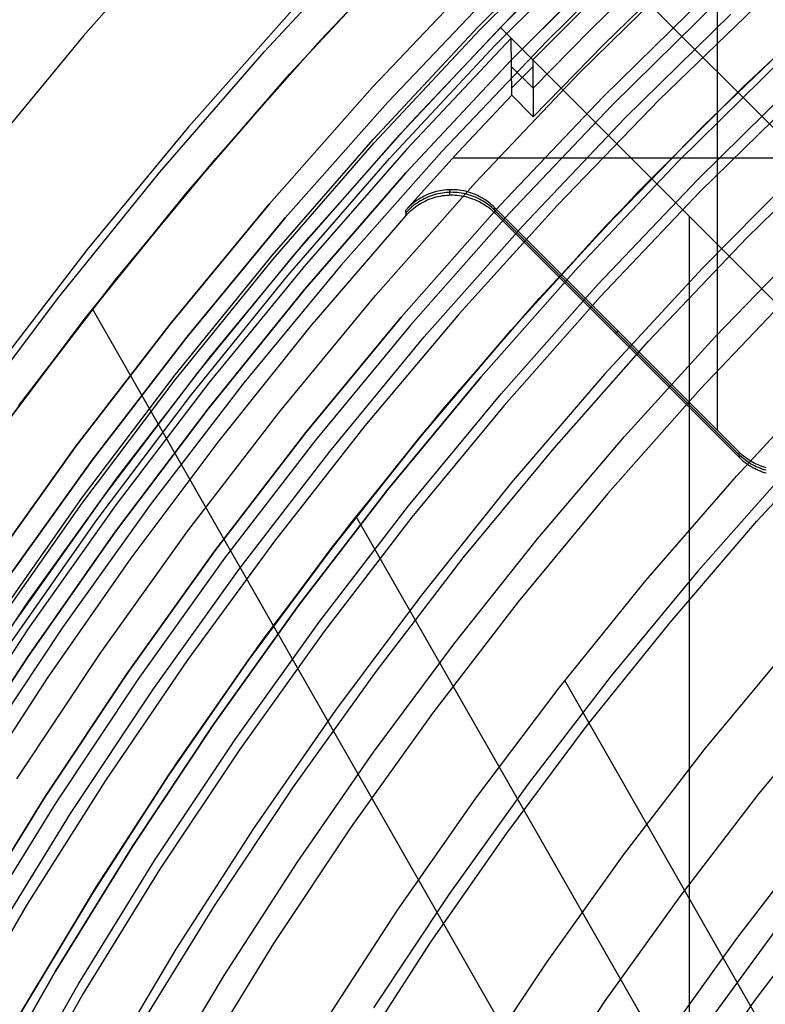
# Model space of a CAD drawing. Header units: millimetres. Extents: x 8929 to 10091, y -2708 to -1691.
# Tile 64 of 196: x 9450 to 9462, y -2023 to -2007. Entities that reach past the tile are written whole.
import ezdxf

# ---------------------------------------------------------------- set-up
doc = ezdxf.new("R2010")
doc.units = ezdxf.units.MM
for name, color, linetype in [('1', 7, 'Continuous'), ('COLOR EXT', 7, 'Continuous'), ('luz', 7, 'Continuous')]:
    doc.layers.add(name, color=color, linetype=linetype)

msp = doc.modelspace()

# ---------------------------------------------------------------- linework, layer by layer
at = {"layer": '1', "color": 7, "true_color": 0xffffff}
for p, q in [((9452.601, -2005.339, 69.704), (9450.814, -2007.357, 69.704)), ((9453.786, -2007.61, 65.998), (9455.575, -2005.688, 65.998)), ((9454.199, -2007.982, 46.606), (9455.975, -2006.074, 46.606)), ((9455.975, -2006.074, 34.804), (9454.199, -2007.982, 34.804)), ((9454.199, -2007.982, 40.705), (9455.975, -2006.074, 40.705)), ((9461.641, -2008.181, 42.804), (9463.406, -2006.531, 42.804)), ((9461.641, -2008.181, 51.854), (9463.406, -2006.531, 51.854)), ((9454.282, -2006.881, 71.704), (9452.547, -2008.839, 71.704)), ((9462.644, -2007.23, 60.904), (9460.985, -2008.825, 60.904)), ((9460.985, -2008.825, 60.406), (9462.644, -2007.23, 60.406)), ((9462.645, -2007.231, 59.909), (9460.986, -2008.826, 59.909)), ((9450.814, -2007.357, 69.704), (9449.097, -2009.435, 69.704)), ((9452.065, -2009.594, 65.998), (9453.786, -2007.61, 65.998)), ((9462.292, -2007.721, 46.153), (9460.581, -2009.403, 46.153)), ((9460.581, -2009.403, 53.153), (9462.292, -2007.721, 53.153)), ((9462.292, -2007.721, 49.653), (9460.581, -2009.403, 49.653)), ((9452.49, -2009.95, 46.606), (9454.199, -2007.982, 46.606)), ((9454.199, -2007.982, 34.804), (9452.49, -2009.95, 34.804)), ((9452.49, -2009.95, 40.705), (9454.199, -2007.982, 40.705)), ((9460.889, -2009.706, 138.188), (9462.589, -2008.034, 138.188)), ((9459.935, -2009.89, 42.804), (9461.641, -2008.181, 42.804)), ((9459.935, -2009.89, 51.854), (9461.641, -2008.181, 51.854)), ((9452.547, -2008.839, 71.704), (9450.88, -2010.857, 71.704)), ((9460.985, -2008.825, 60.904), (9459.38, -2010.474, 60.904)), ((9459.38, -2010.474, 60.406), (9460.985, -2008.825, 60.406)), ((9460.986, -2008.826, 59.909), (9459.381, -2010.475, 59.909)), ((9460.581, -2009.403, 46.153), (9458.929, -2011.143, 46.153)), ((9458.929, -2011.143, 53.153), (9460.581, -2009.403, 53.153)), ((9460.581, -2009.403, 49.653), (9458.929, -2011.143, 49.653)), ((9462.622, -2009.485, 44.653), (9460.966, -2011.161, 44.653)), ((9462.622, -2009.485, 44.653), (9460.966, -2011.161, 44.653)), ((9450.413, -2011.635, 65.998), (9452.065, -2009.594, 65.998)), ((9459.247, -2011.435, 138.188), (9460.889, -2009.706, 138.188)), ((9450.851, -2011.977, 46.606), (9452.49, -2009.95, 46.606)), ((9452.49, -2009.95, 34.804), (9450.851, -2011.977, 34.804)), ((9450.851, -2011.977, 40.705), (9452.49, -2009.95, 40.705)), ((9458.289, -2011.659, 42.804), (9459.935, -2009.89, 42.804)), ((9458.289, -2011.659, 51.854), (9459.935, -2009.89, 51.854)), ((9459.38, -2010.474, 60.904), (9457.83, -2012.175, 60.904)), ((9457.83, -2012.175, 60.406), (9459.38, -2010.474, 60.406)), ((9459.381, -2010.475, 59.909), (9457.831, -2012.176, 59.909)), ((9461.169, -2012.289, 63.451), (9462.704, -2010.708, 63.451)), ((9450.88, -2010.857, 71.704), (9449.284, -2012.931, 71.704)), ((9458.929, -2011.143, 46.153), (9457.338, -2012.939, 46.153)), ((9457.338, -2012.939, 53.153), (9458.929, -2011.143, 53.153)), ((9458.929, -2011.143, 49.653), (9457.338, -2012.939, 49.653)), ((9460.966, -2011.161, 44.653), (9459.369, -2012.893, 44.653)), ((9460.966, -2011.161, 44.653), (9459.369, -2012.893, 44.653)), ((9457.666, -2013.219, 138.188), (9459.247, -2011.435, 138.188)), ((9448.834, -2013.733, 65.998), (9450.413, -2011.635, 65.998)), ((9456.706, -2013.483, 42.804), (9458.289, -2011.659, 42.804)), ((9456.706, -2013.483, 51.854), (9458.289, -2011.659, 51.854)), ((9464.974, -2036.341, 34.804), (9450.969, -2011.827, 34.804)), ((9449.283, -2014.059, 46.606), (9450.851, -2011.977, 46.606)), ((9450.851, -2011.977, 34.804), (9449.283, -2014.059, 34.804)), ((9449.283, -2014.059, 40.705), (9450.851, -2011.977, 40.705)), ((9457.83, -2012.175, 60.904), (9456.337, -2013.926, 60.904)), ((9456.337, -2013.926, 60.406), (9457.83, -2012.175, 60.406)), ((9457.831, -2012.176, 59.909), (9456.338, -2013.927, 59.909)), ((9459.688, -2013.92, 63.451), (9461.169, -2012.289, 63.451)), ((9457.338, -2012.939, 46.153), (9455.81, -2014.788, 46.153)), ((9455.81, -2014.788, 53.153), (9457.338, -2012.939, 53.153)), ((9457.338, -2012.939, 49.653), (9455.81, -2014.788, 49.653)), ((9459.369, -2012.893, 44.653), (9457.832, -2014.679, 44.653)), ((9459.369, -2012.893, 44.653), (9457.832, -2014.679, 44.653)), ((9461.524, -2014.567, 76.403), (9463.067, -2012.909, 76.403)), ((9456.147, -2015.057, 138.188), (9457.666, -2013.219, 138.188)), ((9455.187, -2015.361, 42.804), (9456.706, -2013.483, 42.804)), ((9455.187, -2015.361, 51.854), (9456.706, -2013.483, 51.854)), ((9461.86, -2015.308, 65.998), (9463.34, -2013.701, 65.998)), ((9456.337, -2013.926, 60.904), (9454.904, -2015.726, 60.904)), ((9454.904, -2015.726, 60.406), (9456.337, -2013.926, 60.406)), ((9456.338, -2013.927, 59.909), (9454.905, -2015.727, 59.909)), ((9458.26, -2015.598, 63.451), (9459.688, -2013.92, 63.451)), ((9457.832, -2014.679, 44.653), (9456.359, -2016.518, 44.653)), ((9457.832, -2014.679, 44.653), (9456.359, -2016.518, 44.653)), ((9460.04, -2016.277, 76.403), (9461.524, -2014.567, 76.403)), ((9455.81, -2014.788, 46.153), (9454.346, -2016.69, 46.153)), ((9454.346, -2016.69, 53.153), (9455.81, -2014.788, 53.153)), ((9455.81, -2014.788, 49.653), (9454.346, -2016.69, 49.653)), ((9454.693, -2016.947, 138.188), (9456.147, -2015.057, 138.188)), ((9453.734, -2017.291, 42.804), (9455.187, -2015.361, 42.804)), ((9453.734, -2017.291, 51.854), (9455.187, -2015.361, 51.854)), ((9466.102, -2034.15, 42.804), (9455.291, -2015.228, 42.804)), ((9460.436, -2016.965, 65.998), (9461.86, -2015.308, 65.998)), ((9456.889, -2017.323, 63.451), (9458.26, -2015.598, 63.451)), ((9454.904, -2015.726, 60.904), (9453.53, -2017.573, 60.904)), ((9453.53, -2017.573, 60.406), (9454.904, -2015.726, 60.406)), ((9454.905, -2015.727, 59.909), (9453.531, -2017.573, 59.909)), ((9458.616, -2018.037, 76.403), (9460.04, -2016.277, 76.403)), ((9456.359, -2016.518, 44.653), (9454.95, -2018.406, 44.653)), ((9456.359, -2016.518, 44.653), (9454.95, -2018.406, 44.653)), ((9454.346, -2016.69, 46.153), (9452.95, -2018.64, 46.153)), ((9452.95, -2018.64, 53.153), (9454.346, -2016.69, 53.153)), ((9454.346, -2016.69, 49.653), (9452.95, -2018.64, 49.653)), ((9453.305, -2018.886, 138.188), (9454.693, -2016.947, 138.188)), ((9459.068, -2018.669, 65.998), (9460.436, -2016.965, 65.998)), ((9452.349, -2019.27, 42.804), (9453.734, -2017.291, 42.804)), ((9452.349, -2019.27, 51.854), (9453.734, -2017.291, 51.854)), ((9455.576, -2019.092, 63.451), (9456.889, -2017.323, 63.451)), ((9453.53, -2017.573, 60.904), (9452.219, -2019.464, 60.904)), ((9453.531, -2017.573, 59.909), (9452.219, -2019.464, 59.909)), ((9452.219, -2019.464, 60.406), (9453.53, -2017.573, 60.406)), ((9467.043, -2032.503, 76.403), (9458.71, -2017.917, 76.403)), ((9457.254, -2019.846, 76.403), (9458.616, -2018.037, 76.403)), ((9454.95, -2018.406, 44.653), (9453.607, -2020.342, 44.653)), ((9454.95, -2018.406, 44.653), (9453.607, -2020.342, 44.653)), ((9452.95, -2018.64, 46.153), (9451.621, -2020.638, 46.153)), ((9451.621, -2020.638, 53.153), (9452.95, -2018.64, 53.153)), ((9452.95, -2018.64, 49.653), (9451.621, -2020.638, 49.653)), ((9457.759, -2020.418, 65.998), (9459.068, -2018.669, 65.998)), ((9451.985, -2020.871, 138.188), (9453.305, -2018.886, 138.188)), ((9454.321, -2020.903, 63.451), (9455.576, -2019.092, 63.451)), ((9451.034, -2021.296, 42.804), (9452.349, -2019.27, 42.804)), ((9451.034, -2021.296, 51.854), (9452.349, -2019.27, 51.854)), ((9452.219, -2019.464, 60.904), (9450.971, -2021.397, 60.904)), ((9452.219, -2019.464, 59.909), (9450.971, -2021.397, 59.909)), ((9450.971, -2021.397, 60.406), (9452.219, -2019.464, 60.406)), ((9455.956, -2021.701, 76.403), (9457.254, -2019.846, 76.403)), ((9453.607, -2020.342, 44.653), (9452.332, -2022.323, 44.653)), ((9453.607, -2020.342, 44.653), (9452.332, -2022.323, 44.653)), ((9456.511, -2022.211, 65.998), (9457.759, -2020.418, 65.998)), ((9451.621, -2020.638, 46.153), (9450.362, -2022.68, 46.153)), ((9450.362, -2022.68, 53.153), (9451.621, -2020.638, 53.153)), ((9451.621, -2020.638, 49.653), (9450.362, -2022.68, 49.653)), ((9450.734, -2022.901, 138.188), (9451.985, -2020.871, 138.188)), ((9453.126, -2022.755, 63.451), (9454.321, -2020.903, 63.451)), ((9449.79, -2023.366, 42.804), (9451.034, -2021.296, 42.804)), ((9449.79, -2023.366, 51.854), (9451.034, -2021.296, 51.854)), ((9450.971, -2021.397, 60.904), (9449.787, -2023.371, 60.904)), ((9450.971, -2021.397, 59.909), (9449.787, -2023.371, 59.909)), ((9449.787, -2023.371, 60.406), (9450.971, -2021.397, 60.406)), ((9461.826, -2023.165, 70.904), (9463.07, -2021.513, 70.904)), ((9454.723, -2023.601, 76.403), (9455.956, -2021.701, 76.403)), ((9462.166, -2022.01, 206.672), (9461.172, -2023.369, 206.672)), ((9455.324, -2024.045, 65.998), (9456.511, -2022.211, 65.998)), ((9452.332, -2022.323, 44.653), (9451.127, -2024.348, 44.653)), ((9452.332, -2022.323, 44.653), (9451.127, -2024.348, 44.653)), ((9450.362, -2022.68, 46.153), (9449.174, -2024.765, 46.153)), ((9449.174, -2024.765, 53.153), (9450.362, -2022.68, 53.153)), ((9450.362, -2022.68, 49.653), (9449.174, -2024.765, 49.653)), ((9451.993, -2024.644, 63.451), (9453.126, -2022.755, 63.451)), ((9449.553, -2024.972, 138.188), (9450.734, -2022.901, 138.188)), ((9460.641, -2024.86, 70.904), (9461.826, -2023.165, 70.904))]:
    msp.add_line(p, q, dxfattribs=at)
at = {"layer": 'COLOR EXT', "color": 30, "true_color": 0xff8d00}
for p, q in [((9461.214, -2013.821, 15.504), (9461.214, -2005.019, 15.504)), ((9454.705, -2007.425, 34.804), (9456.487, -2005.547, 34.804)), ((9456.487, -2005.547, -30.696), (9454.705, -2007.425, -30.696)), ((9454.705, -2007.425, 2.054), (9456.487, -2005.547, 2.054)), ((9459.069, -2005.8, 25.604), (9457.655, -2007.214, 25.604)), ((9459.069, -2005.8, 21.604), (9485.94, -2032.67, 21.604)), ((9485.94, -2032.67, 25.604), (9459.069, -2005.8, 25.604)), ((9459.069, -2005.8, 23.604), (9485.94, -2032.67, 23.604)), ((9455.552, -2008.202, -28.696), (9457.307, -2006.354, -28.696)), ((9457.307, -2006.354, -30.696), (9455.552, -2008.202, -30.696)), ((9455.552, -2008.202, -29.696), (9457.307, -2006.354, -29.696)), ((9459.6, -2006.33, -28.696), (9458.185, -2007.744, -28.696)), ((9459.119, -2007.264, -6.596), (9460.067, -2006.334, -6.596)), ((9459.351, -2007.496, 15.504), (9460.536, -2006.339, 15.504)), ((9456.178, -2008.777, 34.804), (9457.914, -2006.949, 34.804)), ((9456.178, -2008.777, 28.204), (9457.914, -2006.949, 28.204)), ((9457.655, -2007.214, 21.604), (9455.932, -2009.046, 21.604)), ((9457.655, -2007.214, 25.604), (9457.655, -2007.214, 21.604)), ((9457.655, -2007.214, 25.604), (9484.526, -2034.085, 25.604)), ((9484.526, -2034.085, 21.604), (9457.655, -2007.214, 21.604)), ((9484.526, -2034.085, 23.604), (9457.655, -2007.214, 23.604)), ((9458.189, -2008.212, -6.596), (9459.119, -2007.264, -6.596)), ((9452.988, -2009.363, 34.804), (9454.705, -2007.425, 34.804)), ((9454.705, -2007.425, -30.696), (9452.988, -2009.363, -30.696)), ((9452.988, -2009.363, 2.054), (9454.705, -2007.425, 2.054)), ((9457.832, -2007.391, -28.696), (9456.115, -2009.217, -28.696)), ((9458.185, -2007.744, -28.696), (9457.832, -2007.391, -28.696)), ((9457.84, -2008.327, 15.504), (9457.832, -2007.391, -28.696)), ((9458.194, -2008.68, 15.504), (9459.351, -2007.496, 15.504)), ((9458.185, -2007.744, -28.696), (9458.194, -2008.68, 15.504)), ((9457.835, -2007.858, -6.596), (9458.189, -2008.212, -6.596)), ((9458.186, -2007.862, -23.117), (9457.839, -2008.209, 9.974)), ((9453.861, -2010.111, -28.696), (9455.552, -2008.202, -28.696)), ((9455.552, -2008.202, -30.696), (9453.861, -2010.111, -30.696)), ((9453.861, -2010.111, -29.696), (9455.552, -2008.202, -29.696)), ((9456.964, -2009.26, 15.504), (9457.84, -2008.327, 15.504)), ((9457.84, -2008.327, 15.504), (9458.194, -2008.68, 15.504)), ((9454.507, -2010.663, 34.804), (9456.178, -2008.777, 34.804)), ((9454.507, -2010.663, 28.204), (9456.178, -2008.777, 28.204)), ((9455.932, -2009.046, 21.604), (9454.274, -2010.937, 21.604)), ((9456.115, -2009.217, -28.696), (9454.463, -2011.101, -28.696)), ((9451.339, -2011.359, 34.804), (9452.988, -2009.363, 34.804)), ((9452.988, -2009.363, -30.696), (9451.339, -2011.359, -30.696)), ((9451.339, -2011.359, 2.054), (9452.988, -2009.363, 2.054)), ((9456.105, -2010.209, 15.504), (9456.964, -2009.26, 15.504)), ((9465.677, -2009.358, 15.504), (9456.874, -2009.358, 15.504)), ((9456.771, -2009.877, 15.504), (9456.737, -2009.881, 15.504)), ((9456.806, -2009.875, 15.504), (9456.771, -2009.877, 15.504)), ((9456.84, -2009.874, 15.504), (9456.806, -2009.875, 15.504)), ((9456.825, -2009.961, 19.504), (9456.823, -2009.874, 15.504)), ((9456.875, -2009.874, 15.504), (9456.84, -2009.874, 15.504)), ((9456.91, -2009.876, 15.504), (9456.875, -2009.874, 15.504)), ((9456.944, -2009.878, 15.504), (9456.91, -2009.876, 15.504)), ((9456.979, -2009.882, 15.504), (9456.944, -2009.878, 15.504)), ((9456.315, -2010.03, 15.504), (9456.287, -2010.049, 15.504)), ((9456.345, -2010.012, 15.504), (9456.315, -2010.03, 15.504)), ((9456.375, -2009.995, 15.504), (9456.345, -2010.012, 15.504)), ((9456.376, -2010.039, 17.505), (9456.346, -2010.056, 17.504)), ((9456.406, -2009.979, 15.504), (9456.375, -2009.995, 15.504)), ((9456.407, -2010.022, 17.505), (9456.376, -2010.039, 17.505)), ((9456.437, -2009.964, 15.504), (9456.406, -2009.979, 15.504)), ((9456.438, -2010.008, 17.505), (9456.407, -2010.022, 17.505)), ((9456.469, -2009.95, 15.504), (9456.437, -2009.964, 15.504)), ((9456.47, -2009.994, 17.505), (9456.438, -2010.008, 17.505)), ((9456.439, -2010.051, 19.504), (9456.471, -2010.037, 19.504)), ((9456.501, -2009.938, 15.504), (9456.469, -2009.95, 15.504)), ((9456.502, -2009.981, 17.506), (9456.47, -2009.994, 17.505)), ((9456.471, -2010.037, 19.504), (9456.503, -2010.024, 19.504)), ((9456.534, -2009.926, 15.504), (9456.501, -2009.938, 15.504)), ((9456.535, -2009.969, 17.506), (9456.502, -2009.981, 17.506)), ((9456.503, -2010.024, 19.504), (9456.536, -2010.013, 19.504)), ((9456.567, -2009.916, 15.504), (9456.534, -2009.926, 15.504)), ((9456.568, -2009.959, 17.506), (9456.535, -2009.969, 17.506)), ((9456.536, -2010.013, 19.504), (9456.569, -2010.002, 19.504)), ((9456.6, -2009.906, 15.504), (9456.567, -2009.916, 15.504)), ((9456.601, -2009.95, 17.506), (9456.568, -2009.959, 17.506)), ((9456.569, -2010.002, 19.504), (9456.602, -2009.993, 19.504)), ((9456.634, -2009.898, 15.504), (9456.6, -2009.906, 15.504)), ((9456.635, -2009.941, 17.506), (9456.601, -2009.95, 17.506)), ((9456.602, -2009.993, 19.504), (9456.636, -2009.985, 19.504)), ((9456.668, -2009.891, 15.504), (9456.634, -2009.898, 15.504)), ((9456.669, -2009.934, 17.507), (9456.635, -2009.941, 17.506)), ((9456.636, -2009.985, 19.504), (9456.67, -2009.978, 19.504)), ((9456.702, -2009.885, 15.504), (9456.668, -2009.891, 15.504)), ((9456.703, -2009.929, 17.507), (9456.669, -2009.934, 17.507)), ((9456.67, -2009.978, 19.504), (9456.704, -2009.972, 19.504)), ((9456.737, -2009.881, 15.504), (9456.702, -2009.885, 15.504)), ((9456.738, -2009.924, 17.507), (9456.703, -2009.929, 17.507)), ((9456.704, -2009.972, 19.504), (9456.739, -2009.967, 19.504)), ((9456.772, -2009.921, 17.507), (9456.738, -2009.924, 17.507)), ((9456.739, -2009.967, 19.504), (9456.773, -2009.964, 19.504)), ((9456.807, -2009.918, 17.507), (9456.772, -2009.921, 17.507)), ((9456.773, -2009.964, 19.504), (9456.808, -2009.962, 19.504)), ((9456.841, -2009.917, 17.507), (9456.807, -2009.918, 17.507)), ((9456.808, -2009.962, 19.504), (9456.842, -2009.961, 19.504)), ((9456.876, -2009.918, 17.507), (9456.841, -2009.917, 17.507)), ((9456.842, -2009.961, 19.504), (9456.877, -2009.961, 19.504)), ((9456.911, -2009.919, 17.507), (9456.876, -2009.918, 17.507)), ((9456.877, -2009.961, 19.504), (9456.912, -2009.962, 19.504)), ((9456.945, -2009.922, 17.507), (9456.911, -2009.919, 17.507)), ((9456.912, -2009.962, 19.504), (9456.946, -2009.965, 19.504)), ((9456.98, -2009.925, 17.507), (9456.945, -2009.922, 17.507)), ((9456.946, -2009.965, 19.504), (9456.981, -2009.968, 19.504)), ((9457.013, -2009.887, 15.504), (9456.979, -2009.882, 15.504)), ((9457.014, -2009.93, 17.506), (9456.98, -2009.925, 17.507)), ((9456.981, -2009.968, 19.504), (9457.015, -2009.973, 19.504)), ((9457.047, -2009.893, 15.504), (9457.013, -2009.887, 15.504)), ((9457.048, -2009.936, 17.506), (9457.014, -2009.93, 17.506)), ((9457.015, -2009.973, 19.504), (9457.049, -2009.98, 19.504)), ((9457.081, -2009.9, 15.504), (9457.047, -2009.893, 15.504)), ((9457.082, -2009.944, 17.506), (9457.048, -2009.936, 17.506)), ((9457.049, -2009.98, 19.504), (9457.083, -2009.987, 19.504)), ((9457.114, -2009.909, 15.504), (9457.081, -2009.9, 15.504)), ((9457.116, -2009.952, 17.506), (9457.082, -2009.944, 17.506)), ((9457.083, -2009.987, 19.504), (9457.117, -2009.995, 19.504)), ((9457.148, -2009.919, 15.504), (9457.114, -2009.909, 15.504)), ((9457.149, -2009.962, 17.506), (9457.116, -2009.952, 17.506)), ((9457.117, -2009.995, 19.504), (9457.15, -2010.005, 19.504)), ((9457.181, -2009.929, 15.504), (9457.148, -2009.919, 15.504)), ((9457.182, -2009.973, 17.505), (9457.149, -2009.962, 17.506)), ((9457.15, -2010.005, 19.504), (9457.183, -2010.016, 19.504)), ((9457.213, -2009.941, 15.504), (9457.181, -2009.929, 15.504)), ((9457.214, -2009.985, 17.505), (9457.182, -2009.973, 17.505)), ((9457.183, -2010.016, 19.504), (9457.216, -2010.028, 19.504)), ((9457.245, -2009.955, 15.504), (9457.213, -2009.941, 15.504)), ((9457.246, -2009.998, 17.505), (9457.214, -2009.985, 17.505)), ((9457.216, -2010.028, 19.504), (9457.248, -2010.041, 19.504)), ((9457.277, -2009.969, 15.504), (9457.245, -2009.955, 15.504)), ((9457.278, -2010.012, 17.505), (9457.246, -2009.998, 17.505)), ((9457.308, -2009.984, 15.504), (9457.277, -2009.969, 15.504)), ((9457.309, -2010.027, 17.504), (9457.278, -2010.012, 17.505)), ((9457.339, -2010, 15.504), (9457.308, -2009.984, 15.504)), ((9457.34, -2010.044, 17.504), (9457.309, -2010.027, 17.504)), ((9457.369, -2010.018, 15.504), (9457.339, -2010, 15.504)), ((9457.398, -2010.036, 15.504), (9457.369, -2010.018, 15.504)), ((9457.427, -2010.056, 15.504), (9457.398, -2010.036, 15.504)), ((9452.238, -2012.076, -28.696), (9453.861, -2010.111, -28.696)), ((9453.861, -2010.111, -30.696), (9452.238, -2012.076, -30.696)), ((9452.238, -2012.076, -29.696), (9453.861, -2010.111, -29.696)), ((9456.129, -2010.184, 15.504), (9456.105, -2010.209, 15.504)), ((9456.153, -2010.159, 15.504), (9456.129, -2010.184, 15.504)), ((9456.178, -2010.135, 15.504), (9456.153, -2010.159, 15.504)), ((9456.179, -2010.179, 17.502), (9456.154, -2010.203, 17.501)), ((9456.204, -2010.113, 15.504), (9456.178, -2010.135, 15.504)), ((9456.205, -2010.156, 17.502), (9456.179, -2010.179, 17.502)), ((9456.18, -2010.222, 19.504), (9456.206, -2010.2, 19.504)), ((9456.231, -2010.091, 15.504), (9456.204, -2010.113, 15.504)), ((9456.232, -2010.134, 17.503), (9456.205, -2010.156, 17.502)), ((9456.206, -2010.2, 19.504), (9456.233, -2010.177, 19.504)), ((9456.258, -2010.069, 15.504), (9456.231, -2010.091, 15.504)), ((9456.259, -2010.113, 17.503), (9456.232, -2010.134, 17.503)), ((9456.233, -2010.177, 19.504), (9456.26, -2010.156, 19.504)), ((9456.287, -2010.049, 15.504), (9456.258, -2010.069, 15.504)), ((9456.288, -2010.093, 17.503), (9456.259, -2010.113, 17.503)), ((9456.26, -2010.156, 19.504), (9456.289, -2010.136, 19.504)), ((9456.316, -2010.074, 17.504), (9456.288, -2010.093, 17.503)), ((9456.289, -2010.136, 19.504), (9456.317, -2010.117, 19.504)), ((9456.346, -2010.056, 17.504), (9456.316, -2010.074, 17.504)), ((9456.317, -2010.117, 19.504), (9456.347, -2010.099, 19.504)), ((9456.347, -2010.099, 19.504), (9456.377, -2010.082, 19.504)), ((9456.377, -2010.082, 19.504), (9456.408, -2010.066, 19.504)), ((9456.408, -2010.066, 19.504), (9456.439, -2010.051, 19.504)), ((9457.248, -2010.041, 19.504), (9457.279, -2010.055, 19.504)), ((9457.279, -2010.055, 19.504), (9457.31, -2010.07, 19.504)), ((9457.31, -2010.07, 19.504), (9457.341, -2010.087, 19.504)), ((9457.37, -2010.061, 17.503), (9457.34, -2010.044, 17.504)), ((9457.341, -2010.087, 19.504), (9457.371, -2010.104, 19.504)), ((9457.399, -2010.079, 17.503), (9457.37, -2010.061, 17.503)), ((9457.371, -2010.104, 19.504), (9457.4, -2010.123, 19.504)), ((9457.428, -2010.099, 17.503), (9457.399, -2010.079, 17.503)), ((9457.4, -2010.123, 19.504), (9457.429, -2010.142, 19.504)), ((9457.455, -2010.076, 15.504), (9457.427, -2010.056, 15.504)), ((9457.456, -2010.119, 17.502), (9457.428, -2010.099, 17.503)), ((9457.429, -2010.142, 19.504), (9457.457, -2010.162, 19.504)), ((9457.482, -2010.097, 15.504), (9457.455, -2010.076, 15.504)), ((9457.483, -2010.14, 17.502), (9457.456, -2010.119, 17.502)), ((9457.457, -2010.162, 19.504), (9457.484, -2010.184, 19.504)), ((9457.509, -2010.12, 15.504), (9457.482, -2010.097, 15.504)), ((9457.51, -2010.163, 17.501), (9457.483, -2010.14, 17.502)), ((9457.484, -2010.184, 19.504), (9457.511, -2010.206, 19.504)), ((9457.534, -2010.143, 15.504), (9457.509, -2010.12, 15.504)), ((9457.536, -2010.186, 17.501), (9457.51, -2010.163, 17.501)), ((9457.559, -2010.167, 15.504), (9457.534, -2010.143, 15.504)), ((9457.56, -2010.21, 17.5), (9457.536, -2010.186, 17.501)), ((9461.564, -2014.172, 15.504), (9457.559, -2010.167, 15.504)), ((9457.562, -2010.253, 19.504), (9457.559, -2010.167, 15.504)), ((9454.543, -2012.118, 19.504), (9456.107, -2010.297, 19.504)), ((9456.107, -2010.297, 19.504), (9456.105, -2010.209, 15.504)), ((9456.129, -2010.227, 17.501), (9456.106, -2010.253, 17.5)), ((9456.107, -2010.297, 19.504), (9456.13, -2010.271, 19.504)), ((9456.154, -2010.203, 17.501), (9456.129, -2010.227, 17.501)), ((9456.13, -2010.271, 19.504), (9456.155, -2010.246, 19.504)), ((9456.155, -2010.246, 19.504), (9456.18, -2010.222, 19.504)), ((9457.511, -2010.206, 19.504), (9457.537, -2010.229, 19.504)), ((9457.537, -2010.229, 19.504), (9457.562, -2010.253, 19.504)), ((9457.56, -2010.21, 17.504), (9461.565, -2014.215, 17.504)), ((9457.562, -2010.253, 19.504), (9461.566, -2014.257, 19.504)), ((9460.754, -2057.121, 21.604), (9460.754, -2010.313, 21.604)), ((9452.902, -2012.606, 34.804), (9454.507, -2010.663, 34.804)), ((9452.902, -2012.606, 28.204), (9454.507, -2010.663, 28.204)), ((9454.274, -2010.937, 21.604), (9452.682, -2012.884, 21.604)), ((9454.463, -2011.101, -28.696), (9452.876, -2013.041, -28.696)), ((9449.76, -2013.411, 34.804), (9451.339, -2011.359, 34.804)), ((9451.339, -2011.359, -30.696), (9449.76, -2013.411, -30.696)), ((9449.76, -2013.411, 2.054), (9451.339, -2011.359, 2.054)), ((9450.683, -2014.096, -28.696), (9452.238, -2012.076, -28.696)), ((9452.238, -2012.076, -30.696), (9450.683, -2014.096, -30.696)), ((9450.683, -2014.096, -29.696), (9452.238, -2012.076, -29.696)), ((9453.041, -2013.991, 19.504), (9454.543, -2012.118, 19.504)), ((9459.584, -2012.191, 15.504), (9459.542, -2012.233, 19.504)), ((9451.365, -2014.603, 34.804), (9452.902, -2012.606, 34.804)), ((9451.365, -2014.603, 28.204), (9452.902, -2012.606, 28.204)), ((9452.682, -2012.884, 21.604), (9451.157, -2014.885, 21.604)), ((9452.876, -2013.041, -28.696), (9451.357, -2015.034, -28.696)), ((9451.602, -2015.913, 19.504), (9453.041, -2013.991, 19.504)), ((9449.199, -2016.169, -28.696), (9450.683, -2014.096, -28.696)), ((9450.683, -2014.096, -30.696), (9449.199, -2016.169, -30.696)), ((9449.199, -2016.169, -29.696), (9450.683, -2014.096, -29.696)), ((9461.589, -2014.196, 15.504), (9461.564, -2014.172, 15.504)), ((9461.564, -2014.172, 15.504), (9461.566, -2014.257, 19.504)), ((9461.59, -2014.239, 17.506), (9461.565, -2014.215, 17.507)), ((9461.615, -2014.22, 15.504), (9461.589, -2014.196, 15.504)), ((9461.642, -2014.242, 15.504), (9461.615, -2014.22, 15.504)), ((9461.566, -2014.257, 19.504), (9461.591, -2014.282, 19.504)), ((9461.616, -2014.262, 17.506), (9461.59, -2014.239, 17.506)), ((9461.591, -2014.282, 19.504), (9461.617, -2014.305, 19.504)), ((9461.643, -2014.285, 17.505), (9461.616, -2014.262, 17.506)), ((9461.617, -2014.305, 19.504), (9461.644, -2014.327, 19.504)), ((9461.67, -2014.264, 15.504), (9461.642, -2014.242, 15.504)), ((9461.67, -2014.306, 17.505), (9461.643, -2014.285, 17.505)), ((9461.644, -2014.327, 19.504), (9461.671, -2014.349, 19.504)), ((9461.698, -2014.284, 15.504), (9461.67, -2014.264, 15.504)), ((9461.699, -2014.327, 17.504), (9461.67, -2014.306, 17.505)), ((9461.671, -2014.349, 19.504), (9461.699, -2014.369, 19.504)), ((9461.727, -2014.304, 15.504), (9461.698, -2014.284, 15.504)), ((9461.727, -2014.346, 17.504), (9461.699, -2014.327, 17.504)), ((9461.699, -2014.369, 19.504), (9461.728, -2014.389, 19.504)), ((9461.756, -2014.322, 15.504), (9461.727, -2014.304, 15.504)), ((9461.757, -2014.365, 17.504), (9461.727, -2014.346, 17.504)), ((9461.728, -2014.389, 19.504), (9461.758, -2014.407, 19.504)), ((9461.786, -2014.339, 15.504), (9461.756, -2014.322, 15.504)), ((9461.787, -2014.382, 17.503), (9461.757, -2014.365, 17.504)), ((9461.817, -2014.356, 15.504), (9461.786, -2014.339, 15.504)), ((9461.818, -2014.399, 17.503), (9461.787, -2014.382, 17.503)), ((9461.849, -2014.371, 15.504), (9461.817, -2014.356, 15.504)), ((9461.88, -2014.385, 15.504), (9461.849, -2014.371, 15.504)), ((9461.913, -2014.398, 15.504), (9461.88, -2014.385, 15.504)), ((9461.758, -2014.407, 19.504), (9461.788, -2014.425, 19.504)), ((9461.788, -2014.425, 19.504), (9461.819, -2014.441, 19.504)), ((9461.849, -2014.414, 17.502), (9461.818, -2014.399, 17.503)), ((9461.819, -2014.441, 19.504), (9461.85, -2014.457, 19.504)), ((9461.881, -2014.428, 17.502), (9461.849, -2014.414, 17.502)), ((9461.85, -2014.457, 19.504), (9461.882, -2014.471, 19.504)), ((9461.913, -2014.441, 17.502), (9461.881, -2014.428, 17.502)), ((9461.882, -2014.471, 19.504), (9461.914, -2014.484, 19.504)), ((9461.945, -2014.41, 15.504), (9461.913, -2014.398, 15.504)), ((9461.946, -2014.453, 17.502), (9461.913, -2014.441, 17.502)), ((9461.914, -2014.484, 19.504), (9461.947, -2014.496, 19.504)), ((9461.979, -2014.421, 15.504), (9461.945, -2014.41, 15.504)), ((9461.979, -2014.464, 17.501), (9461.946, -2014.453, 17.502)), ((9461.947, -2014.496, 19.504), (9461.98, -2014.507, 19.504)), ((9462.012, -2014.431, 15.504), (9461.979, -2014.421, 15.504)), ((9462.013, -2014.473, 17.501), (9461.979, -2014.464, 17.501)), ((9461.98, -2014.507, 19.504), (9462.014, -2014.516, 19.504)), ((9449.898, -2016.652, 34.804), (9451.365, -2014.603, 34.804)), ((9449.898, -2016.652, 28.204), (9451.365, -2014.603, 28.204)), ((9451.157, -2014.885, 21.604), (9449.703, -2016.936, 21.604)), ((9451.357, -2015.034, -28.696), (9449.908, -2017.079, -28.696)), ((9450.228, -2017.882, 19.504), (9451.602, -2015.913, 19.504)), ((9448.503, -2018.75, 34.804), (9449.898, -2016.652, 34.804)), ((9448.503, -2018.75, 28.204), (9449.898, -2016.652, 28.204)), ((9449.908, -2017.079, -28.696), (9448.53, -2019.172, -28.696)), ((9448.92, -2019.896, 19.504), (9450.228, -2017.882, 19.504))]:
    msp.add_line(p, q, dxfattribs=at)
at = {"layer": 'luz', "color": 7, "true_color": 0xffffff}
for p, q in [((9457.286, -2007.212, -26.441), (9459.067, -2005.431, -26.453)), ((9457.286, -2007.212, -24.441), (9459.067, -2005.431, -24.453)), ((9457.316, -2007.253, -26.355), (9459.109, -2005.461, -26.366)), ((9457.316, -2007.253, -24.355), (9459.109, -2005.461, -24.366)), ((9457.316, -2007.253, -26.528), (9459.109, -2005.461, -26.54)), ((9457.316, -2007.253, -24.528), (9459.109, -2005.461, -24.54)), ((9457.568, -2007.508, -26.148), (9459.363, -2005.713, -26.16)), ((9457.568, -2007.508, -24.148), (9459.363, -2005.713, -24.16)), ((9457.568, -2007.508, -26.734), (9459.363, -2005.713, -26.746)), ((9457.568, -2007.508, -24.734), (9459.363, -2005.713, -24.746)), ((9460.193, -2005.691, -30.696), (9458.413, -2007.44, -30.696)), ((9459.611, -2005.971, -25.953), (9457.826, -2007.755, -25.941)), ((9459.611, -2005.971, -23.953), (9457.826, -2007.755, -23.941)), ((9457.826, -2007.755, -26.941), (9459.611, -2005.971, -26.953)), ((9457.826, -2007.755, -24.941), (9459.611, -2005.971, -24.953)), ((9459.611, -2005.971, -23.196), (9457.826, -2007.755, -23.196)), ((9457.826, -2007.755, -28.896), (9459.611, -2005.971, -28.896)), ((9459.611, -2005.971, -23.691), (9457.826, -2007.755, -23.691)), ((9459.611, -2005.971, -25.447), (9457.826, -2007.755, -25.447)), ((9459.611, -2005.971, -27.802), (9457.826, -2007.755, -27.802)), ((9458.948, -2007.966, -31.218), (9460.709, -2006.234, -31.218)), ((9455.81, -2008.439, -30.696), (9457.557, -2006.599, -30.696)), ((9455.81, -2008.439, -28.896), (9457.557, -2006.599, -28.896)), ((9457.557, -2006.599, -29.796), (9455.81, -2008.439, -29.796)), ((9459.34, -2008.351, -25.957), (9461.088, -2006.633, -25.957)), ((9459.34, -2008.351, -23.196), (9461.088, -2006.633, -23.196)), ((9461.088, -2006.633, -24.577), (9459.34, -2008.351, -24.577)), ((9461.226, -2006.778, -30.696), (9459.483, -2008.492, -30.696)), ((9461.983, -2006.732, -26.421), (9460.256, -2008.401, -26.421)), ((9459.697, -2008.702, -26.457), (9461.432, -2006.996, -26.457)), ((9455.568, -2009.053, -26.43), (9457.286, -2007.212, -26.441)), ((9455.568, -2009.053, -24.43), (9457.286, -2007.212, -24.441)), ((9455.586, -2009.107, -26.343), (9457.316, -2007.253, -26.355)), ((9455.586, -2009.107, -24.343), (9457.316, -2007.253, -24.355)), ((9455.586, -2009.107, -26.516), (9457.316, -2007.253, -26.528)), ((9455.586, -2009.107, -24.516), (9457.316, -2007.253, -24.528)), ((9458.413, -2007.44, -30.696), (9456.694, -2009.25, -30.696)), ((9455.836, -2009.364, -26.136), (9457.568, -2007.508, -26.148)), ((9455.836, -2009.364, -24.136), (9457.568, -2007.508, -24.148)), ((9455.836, -2009.364, -26.722), (9457.568, -2007.508, -26.734)), ((9455.836, -2009.364, -24.722), (9457.568, -2007.508, -24.734)), ((9457.826, -2007.755, -25.941), (9456.106, -2009.6, -25.929)), ((9457.826, -2007.755, -23.941), (9456.106, -2009.6, -23.929)), ((9456.106, -2009.6, -26.929), (9457.826, -2007.755, -26.941)), ((9456.106, -2009.6, -24.929), (9457.826, -2007.755, -24.941)), ((9457.826, -2007.755, -23.196), (9456.106, -2009.6, -23.196)), ((9456.106, -2009.6, -28.896), (9457.826, -2007.755, -28.896)), ((9457.826, -2007.755, -23.691), (9456.106, -2009.6, -23.691)), ((9457.826, -2007.755, -25.447), (9456.106, -2009.6, -25.447)), ((9457.826, -2007.755, -27.802), (9456.106, -2009.6, -27.802)), ((9457.247, -2009.757, -31.218), (9458.948, -2007.966, -31.218)), ((9462.62, -2008.246, -29.289), (9460.926, -2009.911, -29.289)), ((9457.652, -2010.129, -25.957), (9459.34, -2008.351, -25.957)), ((9457.652, -2010.129, -23.196), (9459.34, -2008.351, -23.196)), ((9459.34, -2008.351, -24.577), (9457.652, -2010.129, -24.577)), ((9460.256, -2008.401, -26.421), (9458.588, -2010.127, -26.421)), ((9454.127, -2010.338, -30.696), (9455.81, -2008.439, -30.696)), ((9454.127, -2010.338, -28.896), (9455.81, -2008.439, -28.896)), ((9455.81, -2008.439, -29.796), (9454.127, -2010.338, -29.796)), ((9459.483, -2008.492, -30.696), (9457.8, -2010.264, -30.696)), ((9458.021, -2010.467, -26.457), (9459.697, -2008.702, -26.457)), ((9453.913, -2010.952, -26.418), (9455.568, -2009.053, -26.43)), ((9453.913, -2010.952, -24.418), (9455.568, -2009.053, -24.43)), ((9461.694, -2010.665, -29.575), (9463.36, -2009.026, -29.575)), ((9453.922, -2011.019, -26.331), (9455.586, -2009.107, -26.343)), ((9453.922, -2011.019, -24.331), (9455.586, -2009.107, -24.343)), ((9453.922, -2011.019, -26.504), (9455.586, -2009.107, -26.516)), ((9453.922, -2011.019, -24.504), (9455.586, -2009.107, -24.516)), ((9454.171, -2011.28, -26.124), (9455.836, -2009.364, -26.136)), ((9454.171, -2011.28, -24.124), (9455.836, -2009.364, -24.136)), ((9454.171, -2011.28, -26.71), (9455.836, -2009.364, -26.722)), ((9454.171, -2011.28, -24.71), (9455.836, -2009.364, -24.722)), ((9456.694, -2009.25, -30.696), (9455.039, -2011.118, -30.696)), ((9456.106, -2009.6, -25.929), (9454.45, -2011.504, -25.917)), ((9456.106, -2009.6, -23.929), (9454.45, -2011.504, -23.917)), ((9454.45, -2011.504, -26.917), (9456.106, -2009.6, -26.929)), ((9454.45, -2011.504, -24.917), (9456.106, -2009.6, -24.929)), ((9456.106, -2009.6, -23.196), (9454.45, -2011.504, -23.196)), ((9454.45, -2011.504, -28.896), (9456.106, -2009.6, -28.896)), ((9456.106, -2009.6, -23.691), (9454.45, -2011.504, -23.691)), ((9456.106, -2009.6, -25.447), (9454.45, -2011.504, -25.447)), ((9456.106, -2009.6, -27.802), (9454.45, -2011.504, -27.802)), ((9455.609, -2011.606, -31.218), (9457.247, -2009.757, -31.218)), ((9460.926, -2009.911, -29.289), (9459.292, -2011.632, -29.289)), ((9456.027, -2011.963, -25.957), (9457.652, -2010.129, -25.957)), ((9456.027, -2011.963, -23.196), (9457.652, -2010.129, -23.196)), ((9457.652, -2010.129, -24.577), (9456.027, -2011.963, -24.577)), ((9458.588, -2010.127, -26.421), (9456.979, -2011.91, -26.421)), ((9452.511, -2012.294, -30.696), (9454.127, -2010.338, -30.696)), ((9452.511, -2012.294, -28.896), (9454.127, -2010.338, -28.896)), ((9454.127, -2010.338, -29.796), (9452.511, -2012.294, -29.796)), ((9457.8, -2010.264, -30.696), (9456.179, -2012.093, -30.696)), ((9456.407, -2012.288, -26.457), (9458.021, -2010.467, -26.457)), ((9460.084, -2012.359, -29.575), (9461.694, -2010.665, -29.575)), ((9452.325, -2012.907, -26.406), (9453.913, -2010.952, -26.418)), ((9452.325, -2012.907, -24.406), (9453.913, -2010.952, -24.418)), ((9452.325, -2012.988, -26.319), (9453.922, -2011.019, -26.331)), ((9452.325, -2012.988, -24.319), (9453.922, -2011.019, -24.331)), ((9452.325, -2012.988, -26.492), (9453.922, -2011.019, -26.504)), ((9452.325, -2012.988, -24.492), (9453.922, -2011.019, -24.504)), ((9455.039, -2011.118, -30.696), (9453.45, -2013.042, -30.696)), ((9452.572, -2013.253, -26.112), (9454.171, -2011.28, -26.124)), ((9452.572, -2013.253, -24.112), (9454.171, -2011.28, -24.124)), ((9452.572, -2013.253, -26.699), (9454.171, -2011.28, -26.71)), ((9452.572, -2013.253, -24.699), (9454.171, -2011.28, -24.71)), ((9462.516, -2011.473, -29.883), (9460.934, -2013.139, -29.883)), ((9454.45, -2011.504, -25.917), (9452.861, -2013.464, -25.904)), ((9454.45, -2011.504, -23.917), (9452.861, -2013.464, -23.904)), ((9452.861, -2013.464, -26.904), (9454.45, -2011.504, -26.917)), ((9452.861, -2013.464, -24.904), (9454.45, -2011.504, -24.917)), ((9454.45, -2011.504, -23.196), (9452.861, -2013.465, -23.196)), ((9452.861, -2013.465, -28.896), (9454.45, -2011.504, -28.896)), ((9454.45, -2011.504, -23.691), (9452.861, -2013.465, -23.691)), ((9454.45, -2011.504, -25.447), (9452.861, -2013.465, -25.447)), ((9454.45, -2011.504, -27.802), (9452.861, -2013.465, -27.802)), ((9454.036, -2013.51, -31.218), (9455.609, -2011.606, -31.218)), ((9459.292, -2011.632, -29.289), (9457.717, -2013.409, -29.289)), ((9454.466, -2013.853, -25.957), (9456.027, -2011.963, -25.957)), ((9454.466, -2013.853, -23.196), (9456.027, -2011.963, -23.196)), ((9456.027, -2011.963, -24.577), (9454.466, -2013.853, -24.577)), ((9456.979, -2011.91, -26.421), (9455.432, -2013.746, -26.421)), ((9456.179, -2012.093, -30.696), (9454.622, -2013.978, -30.696)), ((9450.964, -2014.305, -30.696), (9452.511, -2012.294, -30.696)), ((9450.964, -2014.305, -28.896), (9452.511, -2012.294, -28.896)), ((9452.511, -2012.294, -29.796), (9450.964, -2014.305, -29.796)), ((9454.857, -2014.165, -26.457), (9456.407, -2012.288, -26.457)), ((9458.534, -2014.109, -29.575), (9460.084, -2012.359, -29.575)), ((9450.805, -2014.915, -26.395), (9452.325, -2012.907, -26.406)), ((9450.805, -2014.915, -24.395), (9452.325, -2012.907, -24.406)), ((9450.797, -2015.011, -26.308), (9452.325, -2012.988, -26.319)), ((9450.797, -2015.011, -24.308), (9452.325, -2012.988, -24.319)), ((9450.797, -2015.011, -26.481), (9452.325, -2012.988, -26.492)), ((9450.797, -2015.011, -24.481), (9452.325, -2012.988, -24.492)), ((9453.45, -2013.042, -30.696), (9451.927, -2015.02, -30.696)), ((9451.044, -2015.28, -26.1), (9452.572, -2013.253, -26.112)), ((9451.044, -2015.28, -24.1), (9452.572, -2013.253, -24.112)), ((9451.044, -2015.28, -26.687), (9452.572, -2013.253, -26.699)), ((9451.044, -2015.28, -24.687), (9452.572, -2013.253, -24.699)), ((9460.934, -2013.139, -29.883), (9459.411, -2014.858, -29.883)), ((9457.717, -2013.409, -29.289), (9456.205, -2015.24, -29.289)), ((9452.861, -2013.464, -25.904), (9451.342, -2015.479, -25.892)), ((9452.861, -2013.464, -23.904), (9451.342, -2015.479, -23.892)), ((9451.342, -2015.479, -26.892), (9452.861, -2013.464, -26.904)), ((9451.342, -2015.479, -24.892), (9452.861, -2013.464, -24.904)), ((9452.861, -2013.465, -23.196), (9451.342, -2015.479, -23.196)), ((9451.342, -2015.479, -28.896), (9452.861, -2013.465, -28.896)), ((9452.861, -2013.465, -23.691), (9451.342, -2015.479, -23.691)), ((9452.861, -2013.465, -25.447), (9451.342, -2015.479, -25.447)), ((9452.861, -2013.465, -27.802), (9451.342, -2015.479, -27.802)), ((9452.53, -2015.467, -31.218), (9454.036, -2013.51, -31.218)), ((9455.432, -2013.746, -26.421), (9453.949, -2015.634, -26.421)), ((9452.971, -2015.795, -25.957), (9454.466, -2013.853, -25.957)), ((9452.971, -2015.795, -23.196), (9454.466, -2013.853, -23.196)), ((9454.466, -2013.853, -24.577), (9452.971, -2015.795, -24.577)), ((9454.622, -2013.978, -30.696), (9453.132, -2015.915, -30.696)), ((9453.373, -2016.093, -26.457), (9454.857, -2014.165, -26.457)), ((9457.046, -2015.91, -29.575), (9458.534, -2014.109, -29.575)), ((9449.487, -2016.368, -30.696), (9450.964, -2014.305, -30.696)), ((9449.487, -2016.368, -28.896), (9450.964, -2014.305, -28.896)), ((9450.964, -2014.305, -29.796), (9449.487, -2016.368, -29.796)), ((9462.369, -2014.455, -28.82), (9460.89, -2016.124, -28.82)), ((9459.411, -2014.858, -29.883), (9457.947, -2016.629, -29.883)), ((9449.34, -2017.086, -26.296), (9450.797, -2015.011, -26.308)), ((9449.34, -2017.086, -24.296), (9450.797, -2015.011, -24.308)), ((9449.34, -2017.086, -26.469), (9450.797, -2015.011, -26.481)), ((9449.34, -2017.086, -24.469), (9450.797, -2015.011, -24.481)), ((9449.355, -2016.975, -26.383), (9450.805, -2014.915, -26.395)), ((9449.355, -2016.975, -24.383), (9450.805, -2014.915, -24.395)), ((9451.927, -2015.02, -30.696), (9450.474, -2017.05, -30.696)), ((9449.587, -2017.359, -26.088), (9451.044, -2015.28, -26.1)), ((9449.587, -2017.359, -24.088), (9451.044, -2015.28, -24.1)), ((9449.587, -2017.359, -26.675), (9451.044, -2015.28, -26.687)), ((9449.587, -2017.359, -24.675), (9451.044, -2015.28, -24.687)), ((9456.205, -2015.24, -29.289), (9454.757, -2017.121, -29.289)), ((9451.342, -2015.479, -25.892), (9449.894, -2017.545, -25.88)), ((9451.342, -2015.479, -23.892), (9449.894, -2017.545, -23.88)), ((9449.894, -2017.545, -26.88), (9451.342, -2015.479, -26.892)), ((9449.894, -2017.545, -24.88), (9451.342, -2015.479, -24.892)), ((9451.342, -2015.479, -23.196), (9449.894, -2017.545, -23.196)), ((9449.894, -2017.545, -28.896), (9451.342, -2015.479, -28.896)), ((9451.342, -2015.479, -23.691), (9449.894, -2017.545, -23.691)), ((9451.342, -2015.479, -25.447), (9449.894, -2017.545, -25.447)), ((9451.342, -2015.479, -27.802), (9449.894, -2017.545, -27.802)), ((9451.092, -2017.476, -31.218), (9452.53, -2015.467, -31.218)), ((9453.949, -2015.634, -26.421), (9452.531, -2017.572, -26.421)), ((9451.544, -2017.788, -25.957), (9452.971, -2015.795, -25.957)), ((9451.544, -2017.788, -23.196), (9452.971, -2015.795, -23.196)), ((9452.971, -2015.795, -24.577), (9451.544, -2017.788, -24.577)), ((9453.132, -2015.915, -30.696), (9451.709, -2017.902, -30.696)), ((9455.621, -2017.763, -29.575), (9457.046, -2015.91, -29.575)), ((9451.956, -2018.072, -26.457), (9453.373, -2016.093, -26.457)), ((9460.89, -2016.124, -28.82), (9459.47, -2017.843, -28.82)), ((9457.947, -2016.629, -29.883), (9456.546, -2018.45, -29.883)), ((9450.474, -2017.05, -30.696), (9449.092, -2019.128, -30.696)), ((9454.757, -2017.121, -29.289), (9453.375, -2019.052, -29.289)), ((9462.37, -2017.39, -27.757), (9460.992, -2019.057, -27.757)), ((9449.894, -2017.545, -23.196), (9448.518, -2019.66, -23.196)), ((9448.518, -2019.66, -28.896), (9449.894, -2017.545, -28.896)), ((9449.894, -2017.545, -23.691), (9448.518, -2019.66, -23.691)), ((9449.894, -2017.545, -25.447), (9448.518, -2019.66, -25.447)), ((9449.894, -2017.545, -27.802), (9448.518, -2019.66, -27.802)), ((9449.894, -2017.545, -25.88), (9448.519, -2019.66, -25.868)), ((9449.894, -2017.545, -23.88), (9448.519, -2019.66, -23.868)), ((9448.519, -2019.66, -26.868), (9449.894, -2017.545, -26.88)), ((9448.519, -2019.66, -24.868), (9449.894, -2017.545, -24.88)), ((9449.724, -2019.532, -31.218), (9451.092, -2017.476, -31.218)), ((9452.531, -2017.572, -26.421), (9451.18, -2019.557, -26.421)), ((9454.26, -2019.663, -29.575), (9455.621, -2017.763, -29.575)), ((9450.187, -2019.829, -25.957), (9451.544, -2017.788, -25.957)), ((9450.187, -2019.829, -23.196), (9451.544, -2017.788, -23.196)), ((9451.544, -2017.788, -24.577), (9450.187, -2019.829, -24.577)), ((9451.709, -2017.902, -30.696), (9450.355, -2019.937, -30.696)), ((9459.47, -2017.843, -28.82), (9458.11, -2019.611, -28.82)), ((9450.608, -2020.099, -26.457), (9451.956, -2018.072, -26.457)), ((9461.893, -2019.776, -28.064), (9463.246, -2018.139, -28.064)), ((9456.546, -2018.45, -29.883), (9455.209, -2020.318, -29.883)), ((9453.375, -2019.052, -29.289), (9452.06, -2021.029, -29.289)), ((9460.992, -2019.057, -27.757), (9459.673, -2020.771, -27.757)), ((9451.18, -2019.557, -26.421), (9449.898, -2021.586, -26.421)), ((9452.966, -2021.609, -29.575), (9454.26, -2019.663, -29.575)), ((9458.11, -2019.611, -28.82), (9456.811, -2021.424, -28.82)), ((9448.901, -2021.916, -25.957), (9450.187, -2019.829, -25.957)), ((9448.901, -2021.916, -23.196), (9450.187, -2019.829, -23.196)), ((9450.187, -2019.829, -24.577), (9448.901, -2021.916, -24.577)), ((9460.599, -2021.459, -28.064), (9461.893, -2019.776, -28.064)), ((9450.355, -2019.937, -30.696), (9449.073, -2022.018, -30.696)), ((9449.331, -2022.17, -26.457), (9450.608, -2020.099, -26.457)), ((9455.209, -2020.318, -29.883), (9453.937, -2022.231, -29.883)), ((9462.795, -2020.495, -28.372), (9461.524, -2022.146, -28.372)), ((9459.673, -2020.771, -27.757), (9458.414, -2022.53, -27.757)), ((9452.06, -2021.029, -29.289), (9450.814, -2023.05, -29.289)), ((9456.811, -2021.424, -28.82), (9455.576, -2023.281, -28.82)), ((9459.362, -2023.185, -28.064), (9460.599, -2021.459, -28.064)), ((9449.898, -2021.586, -26.421), (9448.686, -2023.659, -26.421)), ((9451.739, -2023.598, -29.575), (9452.966, -2021.609, -29.575)), ((9453.937, -2022.231, -29.883), (9452.731, -2024.186, -29.883)), ((9461.524, -2022.146, -28.372), (9460.311, -2023.84, -28.372)), ((9458.414, -2022.53, -27.757), (9457.216, -2024.331, -27.757)), ((9450.814, -2023.05, -29.289), (9449.639, -2025.113, -29.289)), ((9458.187, -2024.953, -28.064), (9459.362, -2023.185, -28.064))]:
    msp.add_line(p, q, dxfattribs=at)

doc.saveas('drawing.dxf')
